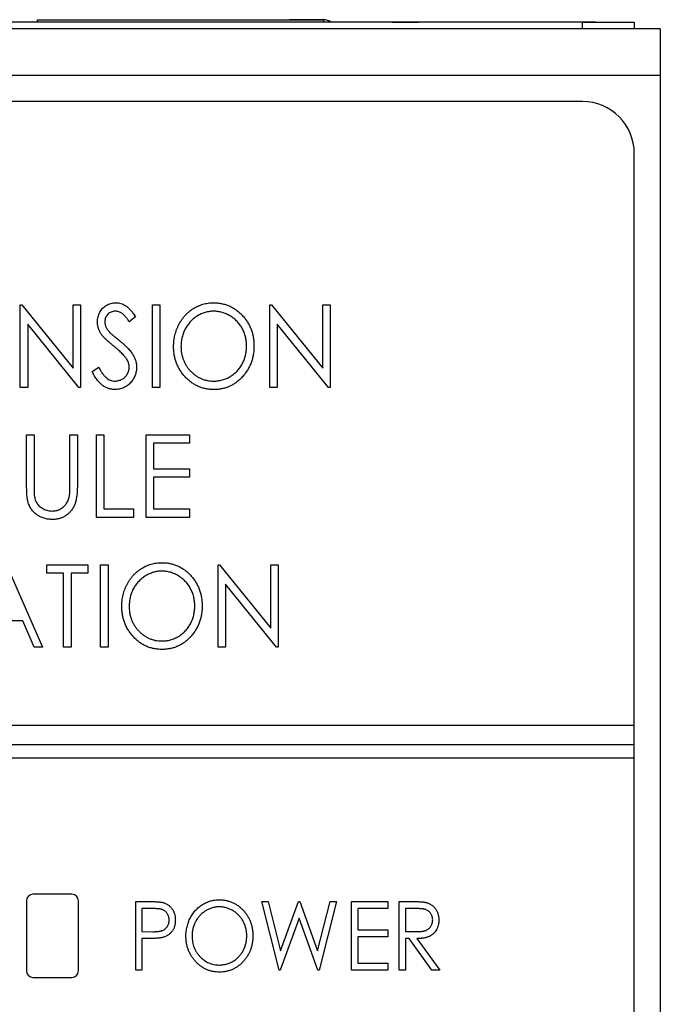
# Paper-space layout 'Sheet2' of a CAD drawing. Header units: millimetres. Extents: x 0 to 420, y 0 to 297.
# Tile 10 of 17: x 118 to 142, y 184 to 222. Entities that reach past the tile are written whole.
import ezdxf

# ---------------------------------------------------------------- set-up
doc = ezdxf.new("R2010")
doc.units = ezdxf.units.MM

psp = doc.layouts.new('Sheet2')

# ---------------------------------------------------------------- linework, layer by layer
at = {"color": 7, "linetype": 'Continuous', "lineweight": 25}
for p, q in [((118.333, 221.992), (118.333, 222.091)), ((118.333, 222.091), (129.333, 222.091)), ((118.333, 222.091), (119.533, 222.091)), ((119.533, 222.091), (121.183, 222.091)), ((121.183, 222.091), (128.033, 222.091)), ((129.333, 222.091), (128.033, 222.091)), ((142.304, 221.742), (102.704, 221.742)), ((139.304, 221.992), (105.704, 221.992)), ((130.595, 221.997), (130.595, 221.992)), ((131.11, 221.997), (130.595, 221.997)), ((131.11, 221.997), (131.11, 221.992)), ((131.463, 221.997), (131.11, 221.997)), ((131.463, 221.997), (131.463, 221.992)), ((131.979, 221.997), (131.463, 221.997)), ((131.979, 221.997), (131.979, 221.992)), ((131.979, 221.997), (132.993, 221.997)), ((133.091, 221.997), (133.091, 221.992)), ((135.804, 221.997), (133.158, 221.997)), ((133.158, 221.997), (133.158, 221.992)), ((135.804, 221.997), (135.804, 221.992)), ((135.872, 221.997), (135.872, 221.992)), ((137.091, 221.997), (137.091, 221.992)), ((137.973, 221.997), (137.973, 221.992)), ((138.709, 221.997), (138.709, 221.992)), ((139.804, 221.997), (138.709, 221.997)), ((139.304, 221.742), (139.304, 221.992)), ((139.304, 221.992), (141.304, 221.992)), ((139.804, 221.997), (139.804, 221.992)), ((139.872, 221.997), (139.872, 221.992)), ((141.304, 221.992), (141.304, 221.742)), ((142.304, 221.742), (142.304, 219.942)), ((142.304, 219.942), (102.704, 219.942)), ((142.304, 219.942), (142.304, 163.537)), ((139.304, 218.942), (105.704, 218.942)), ((141.304, 194.942), (141.304, 216.942)), ((117.666, 207.942), (117.666, 211.117)), ((117.666, 211.117), (117.726, 211.117)), ((117.726, 211.117), (119.701, 208.679)), ((119.701, 208.679), (119.701, 211.117)), ((119.701, 211.117), (119.986, 211.117)), ((119.986, 211.117), (119.986, 207.942)), ((122.754, 211.117), (123.039, 211.117)), ((122.754, 207.942), (122.754, 211.117)), ((123.039, 211.117), (123.039, 207.942)), ((127.273, 207.942), (127.273, 211.117)), ((127.273, 211.117), (127.332, 211.117)), ((127.332, 211.117), (129.308, 208.679)), ((129.308, 208.679), (129.308, 211.117)), ((129.308, 211.117), (129.593, 211.117)), ((129.593, 211.117), (129.593, 207.942)), ((122.103, 210.661), (121.862, 210.466)), ((119.921, 207.942), (117.951, 210.374)), ((117.951, 210.374), (117.951, 207.942)), ((129.528, 207.942), (127.558, 210.374)), ((127.558, 210.374), (127.558, 207.942)), ((120.434, 208.555), (120.685, 208.716)), ((117.951, 207.942), (117.666, 207.942)), ((119.986, 207.942), (119.921, 207.942)), ((123.039, 207.942), (122.754, 207.942)), ((127.558, 207.942), (127.273, 207.942)), ((129.593, 207.942), (129.528, 207.942)), ((117.91, 206.117), (118.195, 206.117)), ((117.91, 204.2), (117.91, 206.117)), ((118.195, 206.117), (118.195, 204.215)), ((119.579, 204.215), (119.579, 206.117)), ((119.579, 206.117), (119.864, 206.117)), ((119.864, 206.117), (119.864, 204.2)), ((120.597, 206.117), (120.882, 206.117)), ((120.597, 202.942), (120.597, 206.117)), ((120.882, 206.117), (120.882, 203.268)), ((122.51, 206.117), (124.179, 206.117)), ((122.51, 202.942), (122.51, 206.117)), ((124.179, 206.117), (124.179, 205.792)), ((124.179, 205.792), (122.795, 205.792)), ((122.795, 205.792), (122.795, 204.815)), ((122.795, 204.815), (124.179, 204.815)), ((124.179, 204.815), (124.179, 204.489)), ((124.179, 204.489), (122.795, 204.489)), ((122.795, 204.489), (122.795, 203.268)), ((120.882, 203.268), (122.022, 203.268)), ((122.022, 203.268), (122.022, 202.942)), ((122.795, 203.268), (124.179, 203.268)), ((124.179, 203.268), (124.179, 202.942)), ((122.022, 202.942), (120.597, 202.942)), ((124.179, 202.942), (122.51, 202.942)), ((117.137, 201.117), (118.521, 197.942)), ((118.684, 200.792), (118.684, 201.117)), ((118.684, 201.117), (120.271, 201.117)), ((119.335, 200.792), (118.684, 200.792)), ((119.335, 197.942), (119.335, 200.792)), ((120.271, 200.792), (119.62, 200.792)), ((119.62, 200.792), (119.62, 197.942)), ((120.271, 201.117), (120.271, 200.792)), ((120.76, 201.117), (121.045, 201.117)), ((120.76, 197.942), (120.76, 201.117)), ((121.045, 201.117), (121.045, 197.942)), ((125.278, 197.942), (125.278, 201.117)), ((125.278, 201.117), (125.338, 201.117)), ((125.338, 201.117), (127.313, 198.679)), ((127.313, 198.679), (127.313, 201.117)), ((127.313, 201.117), (127.598, 201.117)), ((127.598, 201.117), (127.598, 197.942)), ((127.533, 197.942), (125.563, 200.374)), ((125.563, 200.374), (125.563, 197.942)), ((117.763, 198.96), (116.47, 198.96)), ((118.206, 197.942), (117.763, 198.96)), ((118.521, 197.942), (118.206, 197.942)), ((119.62, 197.942), (119.335, 197.942)), ((121.045, 197.942), (120.76, 197.942)), ((125.563, 197.942), (125.278, 197.942)), ((127.598, 197.942), (127.533, 197.942)), ((103.704, 194.942), (141.304, 194.942)), ((141.304, 194.192), (141.304, 194.942)), ((141.304, 194.192), (103.704, 194.192)), ((141.304, 193.692), (141.304, 194.192)), ((103.704, 193.692), (141.304, 193.692)), ((141.304, 98.542), (141.304, 193.692)), ((119.654, 188.442), (118.154, 188.442)), ((117.904, 188.192), (117.904, 185.492)), ((119.904, 185.492), (119.904, 188.192)), ((122.109, 188.161), (122.596, 188.161)), ((122.109, 185.515), (122.109, 188.161)), ((126.96, 188.161), (127.207, 188.161)), ((127.631, 185.515), (126.96, 188.161)), ((127.207, 188.161), (127.689, 186.261)), ((127.689, 186.261), (128.38, 188.161)), ((128.38, 188.161), (128.432, 188.161)), ((128.432, 188.161), (129.114, 186.261)), ((129.114, 186.261), (129.599, 188.161)), ((129.843, 188.161), (129.167, 185.515)), ((129.599, 188.161), (129.843, 188.161)), ((130.42, 188.161), (131.811, 188.161)), ((130.42, 185.515), (130.42, 188.161)), ((131.811, 188.161), (131.811, 187.889)), ((132.252, 188.161), (132.738, 188.161)), ((132.252, 185.515), (132.252, 188.161)), ((122.788, 187.889), (122.347, 187.889)), ((122.347, 187.889), (122.347, 187.007)), ((131.811, 187.889), (130.657, 187.889)), ((130.657, 187.889), (130.657, 187.075)), ((132.928, 187.889), (132.489, 187.889)), ((132.489, 187.889), (132.489, 187.007)), ((128.401, 187.516), (127.674, 185.515)), ((129.119, 185.515), (128.401, 187.516)), ((122.347, 187.007), (122.769, 187.001)), ((130.657, 187.075), (131.811, 187.075)), ((131.811, 186.804), (130.657, 186.804)), ((130.657, 186.804), (130.657, 185.786)), ((131.811, 187.075), (131.811, 186.804)), ((132.489, 187.007), (132.918, 187.004)), ((122.522, 186.736), (122.347, 186.736)), ((122.347, 186.736), (122.347, 185.515)), ((132.631, 186.736), (132.489, 186.736)), ((132.489, 186.736), (132.489, 185.515)), ((133.512, 185.515), (132.631, 186.736)), ((132.93, 186.736), (133.812, 185.515)), ((130.657, 185.786), (131.811, 185.786)), ((131.811, 185.786), (131.811, 185.515)), ((122.347, 185.515), (122.109, 185.515)), ((127.674, 185.515), (127.631, 185.515)), ((129.167, 185.515), (129.119, 185.515)), ((131.811, 185.515), (130.42, 185.515)), ((132.489, 185.515), (132.252, 185.515)), ((133.812, 185.515), (133.512, 185.515)), ((118.154, 185.242), (119.654, 185.242))]:
    psp.add_line(p, q, dxfattribs=at)
at = {"color": 8, "linetype": 'Continuous', "lineweight": 25}
psp.add_line((129.333, 222.091), (129.333, 221.992), dxfattribs=at)
at = {"color": 7, "linetype": 'Continuous', "lineweight": 25}
for centre, radius, start, end in [((129.333, 221.591), 0.5, 53.3297, 90), ((129.333, 221.591), 0.5, 53.3297, 90), ((139.304, 216.942), 2, 0, 90), ((118.154, 188.192), 0.25, 90, 180), ((119.654, 188.192), 0.25, 0, 90), ((118.154, 185.492), 0.25, 180, 270), ((119.654, 185.492), 0.25, 270, 0)]:
    psp.add_arc(centre, radius, start, end, dxfattribs=at)
for points, knots in [([(120.638, 210.458), (120.639, 210.491), (120.641, 210.558), (120.659, 210.655), (120.687, 210.747), (120.726, 210.834), (120.776, 210.914), (120.835, 210.987), (120.905, 211.049), (120.982, 211.103), (121.067, 211.145), (121.155, 211.177), (121.247, 211.195), (121.31, 211.197), (121.342, 211.199)], [0, 0, 0, 0, 0.088291, 0.174419, 0.258423, 0.342317, 0.425287, 0.506935, 0.587922, 0.670559, 0.753145, 0.834844, 0.916686, 1, 1, 1, 1]), ([(121.342, 211.199), (121.376, 211.197), (121.443, 211.195), (121.541, 211.172), (121.636, 211.135), (121.712, 211.094), (121.772, 211.051), (121.818, 211.014), (121.863, 210.969), (121.911, 210.92), (121.958, 210.864), (122.007, 210.802), (122.055, 210.734), (122.087, 210.686), (122.103, 210.661)], [0, 0, 0, 0, 0.103822, 0.205919, 0.309231, 0.415653, 0.47222, 0.532858, 0.597819, 0.667857, 0.743177, 0.823448, 0.908942, 1, 1, 1, 1]), ([(123.568, 209.516), (123.569, 209.554), (123.57, 209.629), (123.58, 209.74), (123.596, 209.85), (123.619, 209.957), (123.647, 210.062), (123.682, 210.166), (123.725, 210.267), (123.772, 210.365), (123.825, 210.46), (123.884, 210.55), (123.946, 210.635), (124.014, 210.714), (124.087, 210.788), (124.163, 210.857), (124.244, 210.921), (124.33, 210.978), (124.419, 211.031), (124.511, 211.075), (124.604, 211.113), (124.699, 211.144), (124.796, 211.169), (124.894, 211.186), (124.995, 211.197), (125.062, 211.198), (125.096, 211.199)], [0, 0, 0, 0, 0.044811, 0.089011, 0.13275, 0.176233, 0.219272, 0.262324, 0.305647, 0.348979, 0.392242, 0.43461, 0.476184, 0.517236, 0.558165, 0.598792, 0.639668, 0.680638, 0.721467, 0.761759, 0.801482, 0.840953, 0.880381, 0.919726, 0.959716, 1, 1, 1, 1]), ([(125.096, 211.199), (125.151, 211.197), (125.258, 211.194), (125.416, 211.172), (125.566, 211.133), (125.71, 211.081), (125.846, 211.012), (125.977, 210.93), (126.1, 210.83), (126.214, 210.718), (126.319, 210.595), (126.411, 210.464), (126.489, 210.326), (126.552, 210.18), (126.602, 210.028), (126.637, 209.868), (126.658, 209.702), (126.661, 209.589), (126.662, 209.531)], [0, 0, 0, 0, 0.064112, 0.12603, 0.186709, 0.24615, 0.305771, 0.366051, 0.427384, 0.490821, 0.554635, 0.61692, 0.678954, 0.740666, 0.803314, 0.866858, 0.932414, 1, 1, 1, 1]), ([(121.325, 210.873), (121.297, 210.872), (121.242, 210.87), (121.164, 210.846), (121.094, 210.81), (121.034, 210.759), (120.984, 210.697), (120.948, 210.628), (120.926, 210.552), (120.924, 210.498), (120.923, 210.471)], [0, 0, 0, 0, 0.133507, 0.258557, 0.380724, 0.504971, 0.628085, 0.748901, 0.871477, 1, 1, 1, 1]), ([(121.862, 210.466), (121.849, 210.486), (121.823, 210.524), (121.784, 210.579), (121.746, 210.628), (121.71, 210.671), (121.676, 210.709), (121.643, 210.743), (121.611, 210.771), (121.571, 210.8), (121.521, 210.83), (121.458, 210.855), (121.393, 210.87), (121.348, 210.872), (121.325, 210.873)], [0, 0, 0, 0, 0.102557, 0.196911, 0.284395, 0.364416, 0.437215, 0.503536, 0.563602, 0.61645, 0.714669, 0.808954, 0.904132, 1, 1, 1, 1]), ([(125.109, 210.873), (125.081, 210.873), (125.027, 210.872), (124.946, 210.862), (124.866, 210.849), (124.786, 210.829), (124.709, 210.802), (124.632, 210.771), (124.556, 210.734), (124.482, 210.692), (124.41, 210.645), (124.342, 210.593), (124.278, 210.538), (124.218, 210.479), (124.162, 210.416), (124.11, 210.349), (124.062, 210.277), (124.019, 210.203), (123.98, 210.125), (123.946, 210.044), (123.917, 209.962), (123.894, 209.877), (123.876, 209.79), (123.862, 209.701), (123.855, 209.61), (123.854, 209.548), (123.853, 209.517)], [0, 0, 0, 0, 0.0399565, 0.0795127, 0.1191114, 0.1586822, 0.1985282, 0.2389438, 0.2799281, 0.321669, 0.3634867, 0.4050343, 0.4463041, 0.4872416, 0.5282493, 0.5693049, 0.6110354, 0.6533544, 0.6955827, 0.7379017, 0.7804916, 0.8232309, 0.8662184, 0.9100461, 0.9544732, 1, 1, 1, 1]), ([(126.377, 209.532), (126.377, 209.562), (126.376, 209.623), (126.368, 209.714), (126.354, 209.802), (126.337, 209.888), (126.313, 209.971), (126.285, 210.052), (126.251, 210.131), (126.213, 210.208), (126.169, 210.282), (126.122, 210.352), (126.069, 210.418), (126.013, 210.481), (125.953, 210.539), (125.888, 210.594), (125.819, 210.645), (125.747, 210.692), (125.671, 210.734), (125.594, 210.771), (125.516, 210.802), (125.437, 210.829), (125.357, 210.848), (125.275, 210.862), (125.192, 210.872), (125.137, 210.873), (125.109, 210.873)], [0, 0, 0, 0, 0.044923, 0.089057, 0.132287, 0.174986, 0.217144, 0.258769, 0.300532, 0.342498, 0.384141, 0.425372, 0.466388, 0.507179, 0.548135, 0.589217, 0.630842, 0.673193, 0.715487, 0.757043, 0.79776, 0.838207, 0.878693, 0.918916, 0.959101, 1, 1, 1, 1]), ([(120.794, 209.974), (120.782, 209.993), (120.757, 210.03), (120.725, 210.087), (120.698, 210.146), (120.677, 210.207), (120.659, 210.268), (120.646, 210.33), (120.639, 210.394), (120.638, 210.436), (120.638, 210.458)], [0, 0, 0, 0, 0.130877, 0.257719, 0.382316, 0.506626, 0.628302, 0.751527, 0.87547, 1, 1, 1, 1]), ([(120.923, 210.471), (120.923, 210.454), (120.924, 210.42), (120.932, 210.37), (120.944, 210.32), (120.961, 210.27), (120.986, 210.22), (121.019, 210.168), (121.059, 210.114), (121.091, 210.079), (121.107, 210.061)], [0, 0, 0, 0, 0.110385, 0.220503, 0.331137, 0.443585, 0.563154, 0.695062, 0.839762, 1, 1, 1, 1]), ([(121.253, 209.542), (121.224, 209.566), (121.168, 209.612), (121.089, 209.679), (121.018, 209.741), (120.956, 209.798), (120.903, 209.849), (120.858, 209.895), (120.822, 209.936), (120.803, 209.962), (120.794, 209.974)], [0, 0, 0, 0, 0.179535, 0.344506, 0.492131, 0.62464, 0.742099, 0.843179, 0.92954, 1, 1, 1, 1]), ([(121.107, 210.061), (121.113, 210.055), (121.128, 210.04), (121.155, 210.016), (121.189, 209.986), (121.232, 209.949), (121.283, 209.906), (121.343, 209.859), (121.41, 209.804), (121.458, 209.765), (121.484, 209.745)], [0, 0, 0, 0, 0.053039, 0.126288, 0.218872, 0.334457, 0.469409, 0.625738, 0.802267, 1, 1, 1, 1]), ([(121.758, 209.036), (121.746, 209.054), (121.72, 209.092), (121.674, 209.149), (121.622, 209.208), (121.562, 209.27), (121.495, 209.334), (121.421, 209.402), (121.34, 209.472), (121.283, 209.518), (121.253, 209.542)], [0, 0, 0, 0, 0.092213, 0.193119, 0.303009, 0.423363, 0.552489, 0.69176, 0.840671, 1, 1, 1, 1]), ([(121.484, 209.745), (121.514, 209.72), (121.573, 209.671), (121.657, 209.598), (121.733, 209.527), (121.802, 209.457), (121.863, 209.391), (121.917, 209.326), (121.963, 209.263), (122.014, 209.183), (122.066, 209.083), (122.111, 208.963), (122.138, 208.842), (122.142, 208.76), (122.144, 208.72)], [0, 0, 0, 0, 0.093761, 0.181614, 0.264342, 0.341677, 0.41338, 0.479975, 0.541968, 0.599292, 0.705911, 0.807015, 0.904485, 1, 1, 1, 1]), ([(125.12, 207.861), (125.067, 207.862), (124.962, 207.865), (124.807, 207.889), (124.659, 207.926), (124.517, 207.979), (124.381, 208.048), (124.253, 208.132), (124.13, 208.231), (124.015, 208.343), (123.911, 208.467), (123.819, 208.597), (123.742, 208.735), (123.679, 208.879), (123.628, 209.029), (123.594, 209.186), (123.572, 209.349), (123.57, 209.46), (123.568, 209.516)], [0, 0, 0, 0, 0.063524, 0.12488, 0.185155, 0.244833, 0.304627, 0.365038, 0.42717, 0.49127, 0.555588, 0.618668, 0.681008, 0.742903, 0.805249, 0.868474, 0.933217, 1, 1, 1, 1]), ([(123.853, 209.517), (123.854, 209.471), (123.856, 209.381), (123.874, 209.249), (123.902, 209.122), (123.944, 209.001), (123.995, 208.884), (124.059, 208.774), (124.134, 208.669), (124.22, 208.571), (124.313, 208.481), (124.413, 208.402), (124.517, 208.336), (124.627, 208.281), (124.74, 208.238), (124.859, 208.209), (124.982, 208.189), (125.066, 208.187), (125.109, 208.186)], [0, 0, 0, 0, 0.06753, 0.132738, 0.196163, 0.25879, 0.321017, 0.383435, 0.446363, 0.511011, 0.575079, 0.637133, 0.697793, 0.757163, 0.816573, 0.8765, 0.937463, 1, 1, 1, 1]), ([(125.109, 208.186), (125.137, 208.187), (125.194, 208.188), (125.279, 208.196), (125.362, 208.21), (125.443, 208.23), (125.523, 208.255), (125.601, 208.285), (125.677, 208.321), (125.752, 208.363), (125.823, 208.409), (125.891, 208.459), (125.955, 208.514), (126.015, 208.572), (126.07, 208.635), (126.122, 208.702), (126.17, 208.773), (126.213, 208.848), (126.251, 208.926), (126.285, 209.006), (126.313, 209.089), (126.337, 209.173), (126.354, 209.26), (126.368, 209.348), (126.376, 209.439), (126.377, 209.501), (126.377, 209.532)], [0, 0, 0, 0, 0.041661, 0.082882, 0.123552, 0.164177, 0.204273, 0.24489, 0.285869, 0.327154, 0.368651, 0.40943, 0.450115, 0.490687, 0.531109, 0.572015, 0.613338, 0.655348, 0.697698, 0.739863, 0.781905, 0.824489, 0.86732, 0.910682, 0.954948, 1, 1, 1, 1]), ([(126.662, 209.531), (126.661, 209.474), (126.658, 209.361), (126.637, 209.196), (126.602, 209.038), (126.552, 208.886), (126.49, 208.74), (126.411, 208.601), (126.32, 208.469), (126.216, 208.345), (126.102, 208.232), (125.98, 208.133), (125.852, 208.048), (125.717, 207.98), (125.577, 207.926), (125.43, 207.889), (125.277, 207.865), (125.173, 207.862), (125.12, 207.861)], [0, 0, 0, 0, 0.067668, 0.133292, 0.19714, 0.260013, 0.322488, 0.385059, 0.448295, 0.51269, 0.576673, 0.638498, 0.698729, 0.757967, 0.817157, 0.876594, 0.937343, 1, 1, 1, 1]), ([(121.859, 208.725), (121.857, 208.751), (121.855, 208.804), (121.836, 208.884), (121.803, 208.962), (121.774, 209.011), (121.758, 209.036)], [0, 0, 0, 0, 0.238336, 0.482311, 0.73314, 1, 1, 1, 1]), ([(121.316, 207.861), (121.294, 207.861), (121.25, 207.862), (121.186, 207.87), (121.123, 207.882), (121.062, 207.9), (121.002, 207.923), (120.944, 207.95), (120.887, 207.982), (120.832, 208.02), (120.778, 208.064), (120.725, 208.114), (120.673, 208.171), (120.623, 208.235), (120.574, 208.305), (120.526, 208.382), (120.479, 208.466), (120.449, 208.525), (120.434, 208.555)], [0, 0, 0, 0, 0.055089, 0.109447, 0.163323, 0.216767, 0.269874, 0.324148, 0.378969, 0.434708, 0.492467, 0.553707, 0.618022, 0.686132, 0.757893, 0.834258, 0.914668, 1, 1, 1, 1]), ([(120.685, 208.716), (120.708, 208.674), (120.75, 208.594), (120.821, 208.486), (120.894, 208.394), (120.971, 208.319), (121.05, 208.26), (121.133, 208.218), (121.218, 208.191), (121.276, 208.188), (121.305, 208.186)], [0, 0, 0, 0, 0.165307, 0.315251, 0.451801, 0.576089, 0.690151, 0.796612, 0.898685, 1, 1, 1, 1]), ([(121.305, 208.186), (121.33, 208.187), (121.38, 208.189), (121.452, 208.204), (121.522, 208.226), (121.589, 208.259), (121.651, 208.298), (121.706, 208.346), (121.753, 208.399), (121.791, 208.459), (121.821, 208.522), (121.843, 208.588), (121.856, 208.656), (121.858, 208.701), (121.859, 208.725)], [0, 0, 0, 0, 0.0867787, 0.1720119, 0.2570004, 0.3440912, 0.4303473, 0.5137866, 0.5956239, 0.6775651, 0.75969, 0.8399959, 0.9191329, 1, 1, 1, 1]), ([(122.144, 208.72), (122.143, 208.692), (122.142, 208.635), (122.13, 208.553), (122.112, 208.472), (122.084, 208.395), (122.051, 208.32), (122.008, 208.249), (121.959, 208.181), (121.903, 208.116), (121.842, 208.056), (121.776, 208.004), (121.708, 207.959), (121.635, 207.924), (121.56, 207.896), (121.481, 207.875), (121.4, 207.863), (121.344, 207.862), (121.316, 207.861)], [0, 0, 0, 0, 0.064367, 0.127345, 0.188922, 0.250384, 0.312021, 0.374404, 0.437663, 0.502985, 0.567803, 0.63098, 0.692076, 0.752595, 0.813028, 0.874016, 0.936113, 1, 1, 1, 1]), ([(117.964, 203.531), (117.96, 203.547), (117.95, 203.584), (117.94, 203.645), (117.931, 203.715), (117.923, 203.794), (117.918, 203.882), (117.913, 203.98), (117.911, 204.086), (117.91, 204.161), (117.91, 204.2)], [0, 0, 0, 0, 0.077936, 0.169149, 0.274074, 0.391816, 0.523462, 0.668216, 0.827041, 1, 1, 1, 1]), ([(118.195, 204.215), (118.195, 204.188), (118.195, 204.137), (118.196, 204.064), (118.197, 204), (118.199, 203.943), (118.199, 203.894), (118.202, 203.853), (118.204, 203.82), (118.207, 203.801), (118.207, 203.793)], [0, 0, 0, 0, 0.191105, 0.362655, 0.516171, 0.650128, 0.766034, 0.862527, 0.941006, 1, 1, 1, 1]), ([(119.864, 204.2), (119.864, 204.165), (119.864, 204.098), (119.859, 203.999), (119.854, 203.905), (119.846, 203.816), (119.834, 203.733), (119.821, 203.655), (119.806, 203.581), (119.787, 203.512), (119.766, 203.447), (119.739, 203.385), (119.708, 203.324), (119.671, 203.266), (119.631, 203.209), (119.584, 203.156), (119.534, 203.104), (119.479, 203.054), (119.42, 203.009), (119.357, 202.97), (119.291, 202.936), (119.222, 202.908), (119.15, 202.887), (119.075, 202.872), (118.997, 202.863), (118.944, 202.862), (118.917, 202.861)], [0, 0, 0, 0, 0.055741, 0.108782, 0.159483, 0.20722, 0.252436, 0.295103, 0.335609, 0.373517, 0.409957, 0.446416, 0.482967, 0.519684, 0.557168, 0.594999, 0.634172, 0.674127, 0.714136, 0.754079, 0.793688, 0.83312, 0.873373, 0.914549, 0.95654, 1, 1, 1, 1]), ([(119.549, 203.722), (119.551, 203.733), (119.557, 203.758), (119.563, 203.8), (119.568, 203.85), (119.572, 203.908), (119.575, 203.973), (119.578, 204.047), (119.579, 204.128), (119.579, 204.185), (119.579, 204.215)], [0, 0, 0, 0, 0.069596, 0.155423, 0.257515, 0.37358, 0.506166, 0.6554, 0.819993, 1, 1, 1, 1]), ([(118.917, 202.861), (118.888, 202.862), (118.831, 202.863), (118.746, 202.871), (118.665, 202.886), (118.586, 202.905), (118.511, 202.932), (118.439, 202.963), (118.37, 203.001), (118.305, 203.043), (118.244, 203.09), (118.188, 203.143), (118.137, 203.198), (118.092, 203.257), (118.051, 203.32), (118.018, 203.387), (117.987, 203.457), (117.972, 203.506), (117.964, 203.531)], [0, 0, 0, 0, 0.069994, 0.137225, 0.203144, 0.267439, 0.330757, 0.392722, 0.455101, 0.517382, 0.579131, 0.639383, 0.69929, 0.758596, 0.817649, 0.877496, 0.938128, 1, 1, 1, 1]), ([(118.207, 203.793), (118.212, 203.763), (118.22, 203.705), (118.242, 203.623), (118.272, 203.548), (118.309, 203.48), (118.357, 203.419), (118.415, 203.363), (118.484, 203.314), (118.561, 203.269), (118.645, 203.233), (118.73, 203.206), (118.816, 203.189), (118.873, 203.187), (118.901, 203.186)], [0, 0, 0, 0, 0.088938, 0.172727, 0.251185, 0.32638, 0.400988, 0.479456, 0.562461, 0.652032, 0.742988, 0.831017, 0.915851, 1, 1, 1, 1]), ([(118.901, 203.186), (118.926, 203.187), (118.975, 203.189), (119.048, 203.202), (119.118, 203.223), (119.187, 203.251), (119.252, 203.288), (119.313, 203.331), (119.367, 203.381), (119.416, 203.437), (119.459, 203.499), (119.495, 203.568), (119.527, 203.642), (119.541, 203.695), (119.549, 203.722)], [0, 0, 0, 0, 0.081412, 0.161686, 0.242811, 0.324775, 0.407586, 0.488453, 0.56979, 0.650718, 0.733306, 0.819186, 0.907133, 1, 1, 1, 1]), ([(121.574, 199.516), (121.574, 199.554), (121.576, 199.629), (121.586, 199.74), (121.601, 199.85), (121.624, 199.957), (121.653, 200.062), (121.688, 200.166), (121.73, 200.267), (121.778, 200.365), (121.831, 200.46), (121.89, 200.55), (121.952, 200.635), (122.019, 200.714), (122.092, 200.788), (122.169, 200.857), (122.25, 200.921), (122.336, 200.978), (122.424, 201.031), (122.516, 201.075), (122.609, 201.113), (122.704, 201.144), (122.801, 201.169), (122.9, 201.186), (123, 201.197), (123.068, 201.198), (123.102, 201.199)], [0, 0, 0, 0, 0.044811, 0.089011, 0.13275, 0.176233, 0.219272, 0.262324, 0.305647, 0.348979, 0.392242, 0.43461, 0.476184, 0.517236, 0.558165, 0.598792, 0.639668, 0.680638, 0.721467, 0.761759, 0.801482, 0.840953, 0.880381, 0.919726, 0.959716, 1, 1, 1, 1]), ([(123.102, 201.199), (123.156, 201.197), (123.263, 201.194), (123.421, 201.172), (123.571, 201.133), (123.715, 201.081), (123.852, 201.012), (123.982, 200.93), (124.105, 200.83), (124.22, 200.718), (124.325, 200.595), (124.416, 200.464), (124.494, 200.326), (124.557, 200.18), (124.607, 200.028), (124.642, 199.868), (124.664, 199.702), (124.666, 199.589), (124.667, 199.531)], [0, 0, 0, 0, 0.064112, 0.12603, 0.186709, 0.24615, 0.305771, 0.366051, 0.427384, 0.490821, 0.554635, 0.61692, 0.678954, 0.740666, 0.803314, 0.866858, 0.932414, 1, 1, 1, 1]), ([(123.114, 200.873), (123.087, 200.873), (123.032, 200.872), (122.951, 200.862), (122.871, 200.849), (122.792, 200.829), (122.714, 200.802), (122.637, 200.771), (122.561, 200.734), (122.487, 200.692), (122.415, 200.645), (122.348, 200.593), (122.283, 200.538), (122.223, 200.479), (122.167, 200.416), (122.115, 200.349), (122.068, 200.277), (122.024, 200.203), (121.985, 200.125), (121.951, 200.044), (121.923, 199.962), (121.899, 199.877), (121.882, 199.79), (121.868, 199.701), (121.86, 199.61), (121.859, 199.548), (121.859, 199.517)], [0, 0, 0, 0, 0.039956, 0.079513, 0.119111, 0.158682, 0.198528, 0.238944, 0.279928, 0.321669, 0.363487, 0.405034, 0.446304, 0.487242, 0.528249, 0.569305, 0.611035, 0.653354, 0.695583, 0.737902, 0.780492, 0.823231, 0.866218, 0.910046, 0.954473, 1, 1, 1, 1]), ([(124.383, 199.532), (124.382, 199.562), (124.381, 199.623), (124.373, 199.714), (124.36, 199.802), (124.342, 199.888), (124.318, 199.971), (124.291, 200.052), (124.257, 200.131), (124.218, 200.208), (124.175, 200.282), (124.127, 200.352), (124.075, 200.418), (124.019, 200.481), (123.958, 200.539), (123.894, 200.594), (123.825, 200.645), (123.752, 200.692), (123.677, 200.734), (123.6, 200.771), (123.522, 200.802), (123.443, 200.829), (123.362, 200.848), (123.28, 200.862), (123.198, 200.872), (123.142, 200.873), (123.114, 200.873)], [0, 0, 0, 0, 0.044923, 0.089057, 0.132287, 0.174986, 0.217144, 0.258769, 0.300532, 0.342498, 0.384141, 0.425372, 0.466388, 0.507179, 0.548135, 0.589217, 0.630842, 0.673193, 0.715487, 0.757043, 0.79776, 0.838207, 0.878693, 0.918916, 0.959101, 1, 1, 1, 1]), ([(123.126, 197.861), (123.072, 197.862), (122.967, 197.865), (122.813, 197.889), (122.664, 197.926), (122.522, 197.979), (122.387, 198.048), (122.258, 198.132), (122.136, 198.231), (122.021, 198.343), (121.917, 198.467), (121.824, 198.597), (121.747, 198.735), (121.684, 198.879), (121.634, 199.029), (121.599, 199.186), (121.578, 199.349), (121.575, 199.46), (121.574, 199.516)], [0, 0, 0, 0, 0.063524, 0.1248797, 0.1851554, 0.2448328, 0.3046269, 0.3650375, 0.4271695, 0.4912698, 0.5555883, 0.6186682, 0.681008, 0.7429033, 0.8052492, 0.8684741, 0.9332171, 1, 1, 1, 1]), ([(121.859, 199.517), (121.86, 199.471), (121.862, 199.381), (121.88, 199.249), (121.908, 199.122), (121.949, 199.001), (122, 198.884), (122.065, 198.774), (122.14, 198.669), (122.225, 198.571), (122.319, 198.481), (122.418, 198.402), (122.523, 198.336), (122.632, 198.281), (122.746, 198.238), (122.865, 198.209), (122.988, 198.189), (123.072, 198.187), (123.114, 198.186)], [0, 0, 0, 0, 0.06753, 0.132738, 0.196163, 0.25879, 0.321017, 0.383435, 0.446363, 0.511011, 0.575079, 0.637133, 0.697793, 0.757163, 0.816573, 0.8765, 0.937463, 1, 1, 1, 1]), ([(123.114, 198.186), (123.143, 198.187), (123.2, 198.188), (123.284, 198.196), (123.368, 198.21), (123.449, 198.23), (123.528, 198.255), (123.607, 198.285), (123.683, 198.321), (123.757, 198.363), (123.829, 198.409), (123.897, 198.459), (123.96, 198.514), (124.02, 198.572), (124.076, 198.635), (124.127, 198.702), (124.175, 198.773), (124.218, 198.848), (124.257, 198.926), (124.291, 199.006), (124.318, 199.089), (124.342, 199.173), (124.36, 199.26), (124.373, 199.348), (124.381, 199.439), (124.382, 199.501), (124.383, 199.532)], [0, 0, 0, 0, 0.041661, 0.082882, 0.123552, 0.164177, 0.204273, 0.24489, 0.285869, 0.327154, 0.368651, 0.40943, 0.450115, 0.490687, 0.531109, 0.572015, 0.613338, 0.655348, 0.697698, 0.739863, 0.781905, 0.824489, 0.86732, 0.910682, 0.954948, 1, 1, 1, 1]), ([(124.667, 199.531), (124.666, 199.474), (124.664, 199.361), (124.642, 199.196), (124.607, 199.038), (124.558, 198.886), (124.495, 198.74), (124.417, 198.601), (124.326, 198.469), (124.221, 198.345), (124.107, 198.232), (123.985, 198.133), (123.858, 198.048), (123.723, 197.98), (123.582, 197.926), (123.436, 197.889), (123.283, 197.865), (123.179, 197.862), (123.126, 197.861)], [0, 0, 0, 0, 0.067668, 0.1332923, 0.1971401, 0.2600127, 0.3224882, 0.3850587, 0.4482945, 0.5126901, 0.5766728, 0.6384983, 0.6987285, 0.7579674, 0.8171566, 0.8765939, 0.9373428, 1, 1, 1, 1]), ([(122.596, 188.161), (122.629, 188.161), (122.693, 188.16), (122.785, 188.158), (122.869, 188.155), (122.944, 188.151), (123.01, 188.146), (123.068, 188.139), (123.117, 188.132), (123.147, 188.124), (123.161, 188.121)], [0, 0, 0, 0, 0.1764997, 0.3390322, 0.4857534, 0.6185701, 0.735674, 0.8381849, 0.9261551, 1, 1, 1, 1]), ([(123.161, 188.121), (123.178, 188.116), (123.212, 188.106), (123.261, 188.086), (123.307, 188.063), (123.351, 188.036), (123.393, 188.005), (123.432, 187.97), (123.469, 187.932), (123.503, 187.89), (123.535, 187.845), (123.562, 187.797), (123.584, 187.746), (123.603, 187.693), (123.618, 187.636), (123.628, 187.577), (123.634, 187.515), (123.635, 187.472), (123.636, 187.451)], [0, 0, 0, 0, 0.060075, 0.119303, 0.178069, 0.236256, 0.294313, 0.353143, 0.412708, 0.473813, 0.535615, 0.597403, 0.660232, 0.723514, 0.789577, 0.856841, 0.927091, 1, 1, 1, 1]), ([(124.043, 186.826), (124.043, 186.857), (124.044, 186.92), (124.052, 187.013), (124.065, 187.104), (124.085, 187.194), (124.109, 187.282), (124.138, 187.368), (124.173, 187.452), (124.213, 187.534), (124.257, 187.613), (124.306, 187.688), (124.357, 187.759), (124.414, 187.825), (124.474, 187.886), (124.538, 187.944), (124.606, 187.997), (124.678, 188.045), (124.751, 188.088), (124.828, 188.125), (124.906, 188.157), (124.985, 188.183), (125.065, 188.203), (125.148, 188.218), (125.231, 188.227), (125.287, 188.228), (125.316, 188.228)], [0, 0, 0, 0, 0.044811, 0.089011, 0.13275, 0.176233, 0.219272, 0.262324, 0.305647, 0.348979, 0.392242, 0.43461, 0.476184, 0.517236, 0.558165, 0.598792, 0.639668, 0.680638, 0.721467, 0.761759, 0.801482, 0.840953, 0.880381, 0.919726, 0.959716, 1, 1, 1, 1]), ([(125.326, 187.957), (125.304, 187.957), (125.258, 187.956), (125.191, 187.948), (125.124, 187.937), (125.058, 187.92), (124.993, 187.898), (124.929, 187.872), (124.866, 187.841), (124.804, 187.806), (124.744, 187.767), (124.687, 187.724), (124.634, 187.678), (124.584, 187.628), (124.537, 187.576), (124.494, 187.52), (124.454, 187.46), (124.418, 187.398), (124.385, 187.333), (124.357, 187.267), (124.333, 187.198), (124.314, 187.127), (124.299, 187.055), (124.288, 186.981), (124.281, 186.904), (124.281, 186.853), (124.28, 186.827)], [0, 0, 0, 0, 0.039956, 0.079513, 0.119111, 0.158682, 0.198528, 0.238944, 0.279928, 0.321669, 0.363487, 0.405034, 0.446304, 0.487242, 0.528249, 0.569305, 0.611035, 0.653354, 0.695583, 0.737902, 0.780492, 0.823231, 0.866218, 0.910046, 0.954473, 1, 1, 1, 1]), ([(125.316, 188.228), (125.361, 188.227), (125.451, 188.225), (125.582, 188.206), (125.707, 188.174), (125.827, 188.131), (125.941, 188.073), (126.05, 188.004), (126.152, 187.922), (126.248, 187.828), (126.335, 187.725), (126.411, 187.616), (126.476, 187.501), (126.529, 187.379), (126.571, 187.253), (126.599, 187.12), (126.617, 186.981), (126.62, 186.887), (126.621, 186.839)], [0, 0, 0, 0, 0.064112, 0.12603, 0.186709, 0.24615, 0.305771, 0.366051, 0.427384, 0.490821, 0.554635, 0.61692, 0.678954, 0.740666, 0.803314, 0.866858, 0.932414, 1, 1, 1, 1]), ([(126.383, 186.839), (126.383, 186.865), (126.382, 186.916), (126.376, 186.991), (126.364, 187.064), (126.35, 187.136), (126.33, 187.205), (126.307, 187.273), (126.278, 187.339), (126.246, 187.403), (126.21, 187.464), (126.17, 187.523), (126.127, 187.578), (126.08, 187.63), (126.03, 187.679), (125.976, 187.725), (125.918, 187.767), (125.858, 187.806), (125.795, 187.841), (125.731, 187.872), (125.666, 187.898), (125.6, 187.92), (125.533, 187.937), (125.465, 187.948), (125.396, 187.956), (125.35, 187.957), (125.326, 187.957)], [0, 0, 0, 0, 0.044923, 0.089057, 0.132287, 0.174986, 0.217144, 0.258769, 0.300532, 0.342498, 0.384141, 0.425372, 0.466388, 0.507179, 0.548135, 0.589217, 0.630842, 0.673193, 0.715487, 0.757043, 0.79776, 0.838207, 0.878693, 0.918916, 0.959101, 1, 1, 1, 1]), ([(132.738, 188.161), (132.77, 188.16), (132.832, 188.16), (132.922, 188.159), (133.003, 188.155), (133.076, 188.152), (133.141, 188.147), (133.198, 188.141), (133.246, 188.134), (133.275, 188.127), (133.289, 188.125)], [0, 0, 0, 0, 0.176242, 0.33814, 0.484799, 0.617149, 0.734395, 0.837422, 0.92561, 1, 1, 1, 1]), ([(133.289, 188.125), (133.307, 188.12), (133.342, 188.11), (133.392, 188.09), (133.441, 188.067), (133.486, 188.04), (133.529, 188.008), (133.569, 187.973), (133.608, 187.935), (133.642, 187.892), (133.675, 187.846), (133.702, 187.797), (133.726, 187.746), (133.745, 187.692), (133.76, 187.636), (133.77, 187.577), (133.777, 187.516), (133.778, 187.474), (133.778, 187.453)], [0, 0, 0, 0, 0.061387, 0.1214951, 0.1810892, 0.2400382, 0.2986442, 0.3579899, 0.4184412, 0.480043, 0.5418672, 0.6041732, 0.6666824, 0.7298994, 0.7945383, 0.8604552, 0.9292113, 1, 1, 1, 1]), ([(123.398, 187.45), (123.397, 187.471), (123.396, 187.513), (123.383, 187.575), (123.361, 187.634), (123.332, 187.689), (123.296, 187.74), (123.253, 187.783), (123.205, 187.818), (123.16, 187.84), (123.12, 187.854), (123.086, 187.864), (123.047, 187.872), (123.004, 187.878), (122.956, 187.883), (122.904, 187.887), (122.847, 187.889), (122.808, 187.889), (122.788, 187.889)], [0, 0, 0, 0, 0.074091, 0.147068, 0.219176, 0.292487, 0.364821, 0.434086, 0.502842, 0.57172, 0.608354, 0.649905, 0.695817, 0.746872, 0.802658, 0.863186, 0.92915, 1, 1, 1, 1]), ([(133.541, 187.454), (133.54, 187.475), (133.538, 187.517), (133.525, 187.578), (133.504, 187.637), (133.474, 187.691), (133.438, 187.741), (133.395, 187.783), (133.348, 187.818), (133.303, 187.84), (133.264, 187.854), (133.229, 187.864), (133.19, 187.872), (133.146, 187.878), (133.098, 187.883), (133.046, 187.887), (132.988, 187.889), (132.949, 187.889), (132.928, 187.889)], [0, 0, 0, 0, 0.074206, 0.146692, 0.218332, 0.29067, 0.362618, 0.431553, 0.499554, 0.567987, 0.604677, 0.646293, 0.69288, 0.744014, 0.799888, 0.86174, 0.928424, 1, 1, 1, 1]), ([(122.769, 187.001), (122.79, 187.001), (122.829, 187.001), (122.887, 187.004), (122.94, 187.008), (122.989, 187.013), (123.034, 187.02), (123.075, 187.028), (123.111, 187.038), (123.153, 187.052), (123.2, 187.076), (123.251, 187.112), (123.295, 187.156), (123.332, 187.206), (123.361, 187.262), (123.383, 187.322), (123.396, 187.385), (123.397, 187.428), (123.398, 187.45)], [0, 0, 0, 0, 0.070231, 0.135127, 0.195896, 0.251444, 0.303058, 0.349556, 0.391936, 0.430093, 0.501229, 0.570517, 0.640124, 0.710955, 0.782914, 0.853735, 0.926014, 1, 1, 1, 1]), ([(123.636, 187.451), (123.635, 187.429), (123.634, 187.387), (123.629, 187.324), (123.618, 187.265), (123.604, 187.208), (123.586, 187.155), (123.563, 187.104), (123.537, 187.056), (123.506, 187.012), (123.472, 186.97), (123.435, 186.932), (123.394, 186.897), (123.351, 186.867), (123.304, 186.839), (123.255, 186.816), (123.202, 186.795), (123.165, 186.785), (123.146, 186.779)], [0, 0, 0, 0, 0.072309, 0.141358, 0.208207, 0.272336, 0.335143, 0.396174, 0.456668, 0.516646, 0.575929, 0.634933, 0.693693, 0.752708, 0.811962, 0.873196, 0.935504, 1, 1, 1, 1]), ([(132.918, 187.004), (132.938, 187.004), (132.977, 187.003), (133.034, 187.007), (133.086, 187.01), (133.134, 187.015), (133.178, 187.022), (133.218, 187.03), (133.254, 187.04), (133.296, 187.056), (133.343, 187.08), (133.394, 187.116), (133.438, 187.16), (133.475, 187.21), (133.504, 187.266), (133.525, 187.326), (133.538, 187.389), (133.54, 187.432), (133.541, 187.454)], [0, 0, 0, 0, 0.068884, 0.133004, 0.192369, 0.247684, 0.298447, 0.344783, 0.387444, 0.426058, 0.498477, 0.568226, 0.638295, 0.709239, 0.781676, 0.852765, 0.925523, 1, 1, 1, 1]), ([(133.778, 187.453), (133.777, 187.418), (133.775, 187.349), (133.757, 187.249), (133.727, 187.156), (133.686, 187.07), (133.633, 186.993), (133.571, 186.924), (133.497, 186.867), (133.428, 186.827), (133.367, 186.801), (133.317, 186.784), (133.263, 186.77), (133.204, 186.757), (133.142, 186.748), (133.075, 186.741), (133.004, 186.737), (132.956, 186.736), (132.93, 186.736)], [0, 0, 0, 0, 0.083484, 0.162613, 0.23918, 0.314494, 0.388385, 0.460717, 0.533791, 0.609022, 0.648239, 0.690365, 0.734562, 0.781635, 0.831635, 0.884694, 0.940506, 1, 1, 1, 1]), ([(123.146, 186.779), (123.131, 186.776), (123.097, 186.768), (123.042, 186.759), (122.977, 186.752), (122.904, 186.747), (122.821, 186.742), (122.729, 186.738), (122.629, 186.736), (122.559, 186.736), (122.522, 186.736)], [0, 0, 0, 0, 0.075269, 0.165174, 0.268129, 0.385984, 0.51806, 0.664405, 0.825035, 1, 1, 1, 1]), ([(125.336, 185.447), (125.291, 185.448), (125.204, 185.45), (125.075, 185.47), (124.951, 185.501), (124.833, 185.546), (124.72, 185.602), (124.613, 185.673), (124.511, 185.755), (124.415, 185.849), (124.328, 185.952), (124.251, 186.061), (124.187, 186.176), (124.134, 186.296), (124.093, 186.42), (124.064, 186.551), (124.046, 186.687), (124.044, 186.779), (124.043, 186.826)], [0, 0, 0, 0, 0.063524, 0.12488, 0.185155, 0.244833, 0.304627, 0.365038, 0.42717, 0.49127, 0.555588, 0.618668, 0.681008, 0.742903, 0.805249, 0.868474, 0.933217, 1, 1, 1, 1]), ([(124.28, 186.827), (124.281, 186.789), (124.283, 186.714), (124.297, 186.604), (124.321, 186.498), (124.355, 186.397), (124.398, 186.3), (124.452, 186.208), (124.514, 186.12), (124.586, 186.039), (124.663, 185.964), (124.746, 185.898), (124.834, 185.843), (124.924, 185.797), (125.019, 185.761), (125.118, 185.737), (125.221, 185.721), (125.291, 185.719), (125.326, 185.718)], [0, 0, 0, 0, 0.06753, 0.132738, 0.196163, 0.25879, 0.321017, 0.383435, 0.446363, 0.511011, 0.575079, 0.637133, 0.697793, 0.757163, 0.816573, 0.8765, 0.937463, 1, 1, 1, 1]), ([(125.326, 185.718), (125.35, 185.719), (125.398, 185.719), (125.468, 185.726), (125.537, 185.738), (125.605, 185.754), (125.671, 185.776), (125.737, 185.8), (125.8, 185.831), (125.862, 185.865), (125.922, 185.903), (125.978, 185.945), (126.031, 185.991), (126.081, 186.04), (126.127, 186.092), (126.17, 186.148), (126.21, 186.207), (126.246, 186.269), (126.278, 186.334), (126.307, 186.401), (126.33, 186.47), (126.35, 186.54), (126.364, 186.613), (126.376, 186.686), (126.382, 186.762), (126.383, 186.813), (126.383, 186.839)], [0, 0, 0, 0, 0.041661, 0.082882, 0.123552, 0.164177, 0.204273, 0.24489, 0.285869, 0.327154, 0.368651, 0.40943, 0.450115, 0.490687, 0.531109, 0.572015, 0.613338, 0.655348, 0.697698, 0.739863, 0.781905, 0.824489, 0.86732, 0.910682, 0.954948, 1, 1, 1, 1]), ([(126.621, 186.839), (126.62, 186.791), (126.617, 186.697), (126.599, 186.56), (126.57, 186.428), (126.529, 186.301), (126.477, 186.179), (126.412, 186.064), (126.336, 185.954), (126.249, 185.851), (126.154, 185.756), (126.052, 185.674), (125.946, 185.603), (125.833, 185.546), (125.717, 185.501), (125.594, 185.47), (125.467, 185.45), (125.38, 185.448), (125.336, 185.447)], [0, 0, 0, 0, 0.067668, 0.133292, 0.19714, 0.260013, 0.322488, 0.385059, 0.448295, 0.51269, 0.576673, 0.638498, 0.698729, 0.757967, 0.817157, 0.876594, 0.937343, 1, 1, 1, 1])]:
    psp.add_open_spline(points, degree=3, knots=knots, dxfattribs=at)

doc.saveas('drawing.dxf')
